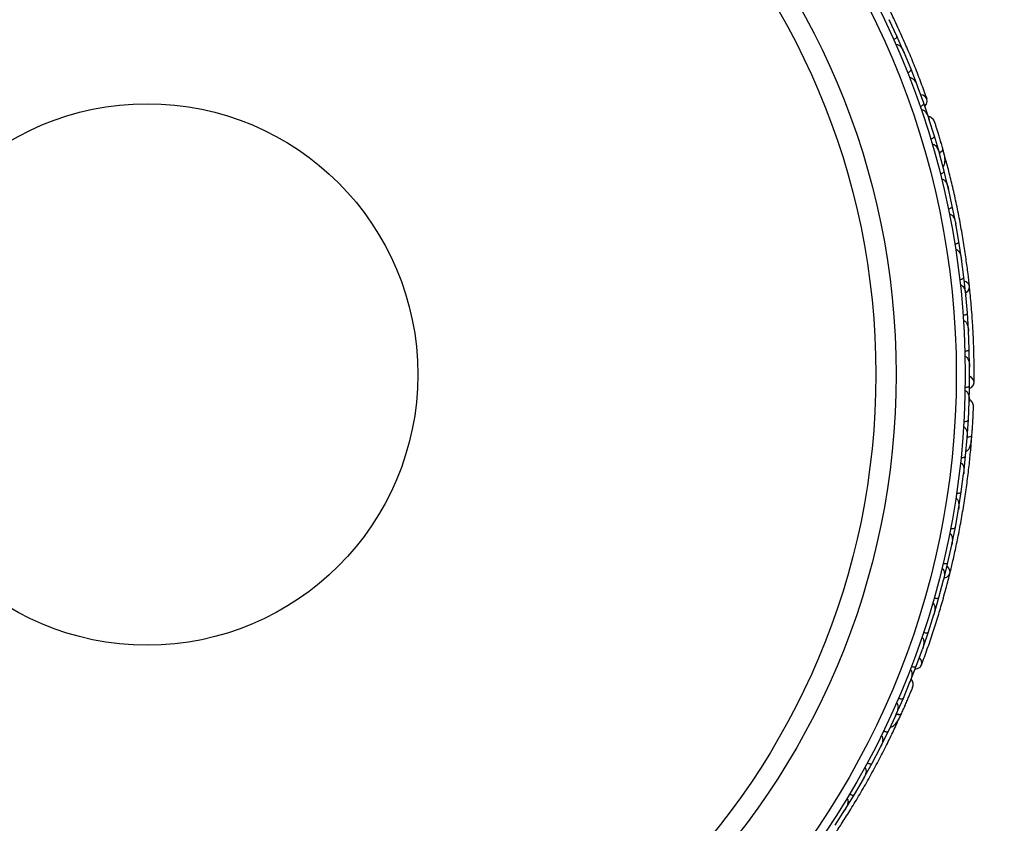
# Model space of a CAD drawing. Header units: millimetres. Extents: x 59 to 109, y 26 to 144.
# Tile 36 of 158: x 74.4 to 79.9, y 51.13 to 55.62. Entities that reach past the tile are written whole.
import ezdxf

# ---------------------------------------------------------------- set-up
doc = ezdxf.new("R2010")
doc.units = ezdxf.units.MM
doc.styles.add('SLDTEXTSTYLE0', font='TXT', dxfattribs={"width": 0.75})
doc.dimstyles.new('SLDDIMSTYLE2', dxfattribs={"dimtxt": 3.5, "dimasz": 3.302, "dimexe": 0, "dimexo": 0.0625, "dimgap": 0.875, "dimtad": 1, "dimlfac": 20, "dimrnd": 1e-09, "dimzin": 12, "dimdsep": 46, "dimtxsty": 'SLDTEXTSTYLE0', "dimsah": 1, "dimcen": 0.09, "dimadec": 0, "dimazin": 3, "dimtfac": 1, "dimtofl": 0, "dimtmove": 0, "dimatfit": 3, "dimfxl": 0, "dimfrac": 2, "dimtolj": 1, "dimtzin": 12, "dimarcsym": 0})

# ---------------------------------------------------------------- blocks, each defined once
blk = doc.blocks.new('_D_2')
at = {"color": 7, "linetype": 'Continuous', "lineweight": 18}
for p, q in [((75.8997, 58.7227), (102.5588, 58.7227)), ((101.5588, 58.7227), (101.5588, 26.2227)), ((75.8997, 26.2227), (102.5588, 26.2227))]:
    blk.add_line(p, q, dxfattribs=at)
for points in [[(101.5588, 58.7227), (101.0508, 55.4207), (102.0668, 55.4207)], [(101.5588, 26.2227), (102.0668, 29.5247), (101.0508, 29.5247)]]:
    blk.add_solid(points, dxfattribs=at)
at = {"color": 7, "linetype": 'Continuous', "lineweight": 18, "insert": (97.047, 39.7543), "char_height": 3.5, "attachment_point": 1, "rotation": 90, "style": 'SLDTEXTSTYLE0'}
blk.add_mtext('650', dxfattribs=at)

msp = doc.modelspace()

# ---------------------------------------------------------------- linework, layer by layer
at = {"color": 7, "linetype": 'Continuous', "lineweight": 25}
for p, q in [((79.30398, 55.53357), (79.26121, 55.62493)), ((79.26442, 55.61805), (79.26132, 55.62474)), ((79.34337, 55.44391), (79.30405, 55.53359)), ((79.38297, 55.3477), (79.3441, 55.44118)), ((79.34695, 55.43433), (79.34423, 55.44093)), ((79.41854, 55.25597), (79.38304, 55.34771)), ((79.45407, 55.15755), (79.41916, 55.25319)), ((79.42156, 55.24663), (79.41929, 55.25289)), ((79.48582, 55.06381), (79.45415, 55.15756)), ((79.48452, 55.06614), (79.48278, 55.07165)), ((79.51372, 54.97435), (79.48281, 55.0715)), ((79.54132, 54.8798), (79.5138, 54.97437)), ((79.54334, 54.8709), (79.54169, 54.87708)), ((79.56813, 54.77916), (79.54169, 54.87699)), ((79.57459, 54.85217), (79.56296, 54.89452)), ((79.59142, 54.68396), (79.56821, 54.77917)), ((79.6137, 54.58267), (79.59166, 54.68123)), ((79.59317, 54.67446), (79.59167, 54.68126)), ((79.63274, 54.48683), (79.61378, 54.58268)), ((79.65053, 54.38488), (79.63287, 54.48404)), ((79.63415, 54.47686), (79.6329, 54.48398)), ((79.66535, 54.28842), (79.65061, 54.38488)), ((79.67866, 54.18581), (79.66535, 54.28562)), ((79.66635, 54.27813), (79.66539, 54.28548)), ((79.68925, 54.08871), (79.67873, 54.1858)), ((79.69808, 53.98543), (79.68913, 54.08591)), ((79.68981, 54.07835), (79.68917, 54.0857)), ((79.70443, 53.88771), (79.69815, 53.98543)), ((79.70873, 53.78376), (79.70418, 53.8849)), ((79.70452, 53.87749), (79.70422, 53.88462)), ((79.71079, 53.68539), (79.70881, 53.78375)), ((79.71051, 53.58076), (79.71042, 53.68258)), ((79.71043, 53.67559), (79.71044, 53.68224)), ((79.70829, 53.48181), (79.71059, 53.58074)), ((79.70391, 53.38821), (79.70809, 53.49007)), ((79.70786, 53.48445), (79.70811, 53.49022)), ((79.6975, 53.28992), (79.70399, 53.3882)), ((79.68828, 53.18618), (79.6969, 53.28715)), ((79.69636, 53.28086), (79.69692, 53.28724)), ((79.71932, 53.25258), (79.72001, 53.2611)), ((79.67761, 53.08876), (79.68836, 53.18617)), ((79.6639, 52.98595), (79.67689, 53.0861)), ((79.676, 53.07923), (79.67692, 53.08613)), ((79.64901, 52.88938), (79.66397, 52.98593)), ((79.63086, 52.7875), (79.64818, 52.88672)), ((79.64692, 52.87953), (79.64819, 52.88665)), ((79.61179, 52.69178), (79.63093, 52.78747)), ((79.5892, 52.59081), (79.61084, 52.68916)), ((79.60921, 52.68177), (79.61082, 52.68901)), ((79.56595, 52.49594), (79.58927, 52.59078)), ((79.53892, 52.39588), (79.56488, 52.49335)), ((79.56292, 52.48602), (79.56484, 52.49314)), ((79.51146, 52.30187), (79.53899, 52.39584)), ((79.47995, 52.20272), (79.51027, 52.29932)), ((79.50805, 52.29224), (79.51021, 52.29904)), ((79.44824, 52.10958), (79.48002, 52.20268)), ((79.41219, 52.01135), (79.44693, 52.10706)), ((79.44455, 52.10049), (79.44684, 52.10674)), ((79.37626, 51.91913), (79.41226, 52.01131)), ((79.34014, 51.83267), (79.3789, 51.92697)), ((79.37676, 51.92176), (79.37897, 51.9271)), ((79.3005, 51.7425), (79.34021, 51.83264)), ((79.25635, 51.64817), (79.29898, 51.74011)), ((79.29632, 51.73438), (79.29903, 51.74018)), ((79.30823, 51.69995), (79.32654, 51.73987)), ((79.213, 51.56028), (79.25642, 51.64813)), ((79.16496, 51.46836), (79.21142, 51.55803)), ((79.20823, 51.55187), (79.21145, 51.55805)), ((79.11794, 51.38271), (79.16502, 51.46831)), ((79.06603, 51.29317), (79.11624, 51.38048)), ((79.1126, 51.37416), (79.11623, 51.38042)), ((79.01538, 51.20975), (79.06609, 51.29313)), ((78.95961, 51.12259), (79.01358, 51.20761)), ((79.00953, 51.20123), (79.01352, 51.20748))]:
    msp.add_line(p, q, dxfattribs=at)
at = {"color": 7, "linetype": 'Continuous', "lineweight": 25, "flags": 128}
for points in [[(79.46007, 55.14108), (79.46874, 55.15187), (79.47402, 55.16717), (79.47211, 55.18205), (79.46331, 55.19433), (79.4489, 55.2022), (79.43746, 55.20436)], [(79.54787, 54.94793), (79.54795, 54.9476), (79.54802, 54.94727)], [(79.6885, 54.09744), (79.70024, 54.10675), (79.70844, 54.12038), (79.70967, 54.13512), (79.70374, 54.14886), (79.69152, 54.1596), (79.68149, 54.16405)], [(79.71052, 53.56323), (79.72236, 53.57041), (79.73255, 53.58297), (79.73585, 53.59761), (79.73178, 53.61216), (79.72093, 53.62448), (79.71092, 53.63043)], [(79.56822, 52.50441), (79.58244, 52.50914), (79.59481, 52.51914), (79.601, 52.53257), (79.60013, 52.54751), (79.59232, 52.56178), (79.58442, 52.56939)], [(79.40621, 51.99488), (79.41978, 51.99757), (79.43366, 52.0059), (79.44177, 52.01852), (79.44292, 52.03359), (79.43694, 52.04888), (79.42956, 52.05789)], [(79.34931, 51.79048), (79.34916, 51.79017), (79.349, 51.78988)]]:
    msp.add_lwpolyline(points, dxfattribs=at)
at = {"color": 1, "linetype": 'Continuous', "lineweight": 25, "flags": 128}
for points in [[(79.54081, 54.8806), (79.54367, 54.88203), (79.55045, 54.88595), (79.55579, 54.8899), (79.55951, 54.89374), (79.56146, 54.89732), (79.56156, 54.90049)], [(79.6973, 53.29084), (79.70048, 53.29121), (79.70818, 53.29257), (79.71456, 53.29446), (79.71937, 53.2968), (79.72242, 53.29949), (79.7236, 53.30244)], [(79.30135, 51.74325), (79.30374, 51.74269), (79.31144, 51.74134), (79.31808, 51.74094), (79.3234, 51.74149), (79.32719, 51.74297), (79.3293, 51.74534)]]:
    msp.add_lwpolyline(points, dxfattribs=at)
at = {"color": 7, "linetype": 'Continuous', "lineweight": 25}
for radius in [4.575, 4.525, 4.188, 4.075, 1.51349]:
    msp.add_circle((75.11108, 53.64198), radius, dxfattribs=at)
for centre, start, end in [((79.55075, 54.84351), 325.6192, 11.09896), ((79.69396, 53.25259), 305.6192, 351.09896), ((79.2844, 51.70864), 285.6192, 331.09896)]:
    msp.add_arc(centre, 0.02567, start, end, dxfattribs=at)
for points, knots in [([(79.4725, 55.18103), (79.46209, 55.21003), (79.44231, 55.26518), (79.40647, 55.35758), (79.3699, 55.44648), (79.33036, 55.53696), (79.29624, 55.61152), (79.2733, 55.6582), (79.26665, 55.67173)], [0, 0, 0, 0, 0.2180556, 0.4147202, 0.5912036, 0.7489875, 0.9272426, 1, 1, 1, 1]), ([(79.28567, 55.51372), (79.28709, 55.5144), (79.29085, 55.5162), (79.29633, 55.51979), (79.30138, 55.52434), (79.30441, 55.52895), (79.30474, 55.53192), (79.30428, 55.53329), (79.30417, 55.53353), (79.30416, 55.53356)], [0, 0, 0, 0, 0.1157169, 0.3058088, 0.5011944, 0.7257089, 0.9503963, 0.9934905, 1, 1, 1, 1]), ([(79.29793, 55.48614), (79.29871, 55.48644), (79.30021, 55.48702), (79.30332, 55.48729), (79.30857, 55.4864), (79.31507, 55.48279), (79.32578, 55.47356), (79.33583, 55.45949), (79.34224, 55.44677), (79.34461, 55.44122), (79.34464, 55.44114)], [0, 0, 0, 0, 0.0336188, 0.0647198, 0.1259403, 0.2511281, 0.3754616, 0.735616, 0.9964191, 1, 1, 1, 1]), ([(79.36381, 55.32868), (79.36401, 55.32876), (79.36662, 55.32981), (79.3715, 55.33222), (79.37738, 55.33626), (79.38176, 55.34069), (79.38365, 55.3446), (79.38349, 55.3468), (79.38317, 55.34763), (79.38316, 55.34766)], [0, 0, 0, 0, 0.01636109, 0.20688497, 0.39854552, 0.59943138, 0.8309806, 0.99348164, 1, 1, 1, 1]), ([(79.37494, 55.30032), (79.37599, 55.30065), (79.37734, 55.30108), (79.38025, 55.30121), (79.38522, 55.30031), (79.39184, 55.29629), (79.40223, 55.28646), (79.4117, 55.27187), (79.41754, 55.25889), (79.41968, 55.25319), (79.41971, 55.25311)], [0, 0, 0, 0, 0.0439924, 0.0565425, 0.1182118, 0.2485839, 0.3779124, 0.7339208, 0.9964229, 1, 1, 1, 1]), ([(79.43408, 55.13942), (79.43555, 55.13997), (79.43944, 55.14143), (79.44522, 55.14451), (79.45066, 55.14859), (79.4541, 55.15289), (79.45469, 55.1558), (79.45436, 55.1572), (79.45427, 55.15745), (79.45426, 55.15748)], [0, 0, 0, 0, 0.1152798, 0.3056806, 0.5012898, 0.7256609, 0.9501956, 0.9934701, 1, 1, 1, 1]), ([(79.44047, 55.12083), (79.44086, 55.12096), (79.4423, 55.12143), (79.44542, 55.12164), (79.4506, 55.12033), (79.45998, 55.11432), (79.46919, 55.10253), (79.47755, 55.08712), (79.48154, 55.07694), (79.48326, 55.07168), (79.48329, 55.0716)], [0, 0, 0, 0, 0.0165279, 0.0607653, 0.1238722, 0.2334997, 0.5249132, 0.7588895, 0.9964268, 1, 1, 1, 1]), ([(79.51556, 55.05289), (79.5138, 55.0567), (79.51036, 55.06417), (79.5022, 55.07314), (79.493, 55.07935), (79.48521, 55.08323), (79.48045, 55.08363), (79.47909, 55.08374)], [0, 0, 0, 0, 0.25091, 0.490928, 0.714443, 0.9181712, 1, 1, 1, 1]), ([(79.56244, 54.89738), (79.55982, 54.9066), (79.55459, 54.925), (79.54627, 54.95341), (79.53815, 54.98058), (79.53063, 55.00513), (79.52417, 55.02586), (79.51927, 55.04133), (79.51611, 55.05122), (79.51571, 55.05239), (79.51552, 55.05297)], [0, 0, 0, 0, 0.1253341, 0.2502351, 0.3757048, 0.5015073, 0.6270811, 0.7524027, 0.8783335, 1, 1, 1, 1]), ([(79.52411, 55.0261), (79.52185, 55.03325), (79.51734, 55.04756), (79.51617, 55.05105), (79.51559, 55.05279)], [0, 0, 0, 0, 0.49978944, 1, 1, 1, 1]), ([(79.49293, 54.95726), (79.49443, 54.95775), (79.49838, 54.95905), (79.50429, 54.96189), (79.50989, 54.96574), (79.5135, 54.9699), (79.51421, 54.97279), (79.51394, 54.9742), (79.51386, 54.97445), (79.51385, 54.97449)], [0, 0, 0, 0, 0.1153787, 0.305714, 0.5012752, 0.7256734, 0.9502371, 0.9934744, 1, 1, 1, 1]), ([(79.50166, 54.92785), (79.50232, 54.92802), (79.50405, 54.92846), (79.5076, 54.92827), (79.51313, 54.92622), (79.52328, 54.91804), (79.53387, 54.90112), (79.53982, 54.88547), (79.54216, 54.87712), (79.54218, 54.87704)], [0, 0, 0, 0, 0.0273886, 0.0721385, 0.1418849, 0.2690946, 0.6203421, 0.9964192, 1, 1, 1, 1]), ([(79.53967, 54.8817), (79.54017, 54.88189), (79.54559, 54.88404), (79.55326, 54.88876), (79.5607, 54.895), (79.562, 54.89875), (79.56159, 54.90038), (79.56156, 54.90049)], [0, 0, 0, 0, 0.0316493, 0.3464731, 0.6613851, 0.9762941, 1, 1, 1, 1]), ([(79.5528, 54.93098), (79.55278, 54.93108), (79.55117, 54.93678), (79.5495, 54.94241), (79.54787, 54.94794)], [0, 0, 0, 0, 0.01740373, 1, 1, 1, 1]), ([(79.56155, 54.80292), (79.56304, 54.80454), (79.56796, 54.80989), (79.57371, 54.82719), (79.57336, 54.85765), (79.56557, 54.88593), (79.56155, 54.90053)], [0, 0, 0, 0, 0.0722062, 0.2380923, 0.6065513, 1, 1, 1, 1]), ([(79.70989, 54.13349), (79.70735, 54.15639), (79.70228, 54.2021), (79.69116, 54.28712), (79.67709, 54.38021), (79.66009, 54.47899), (79.64043, 54.57935), (79.61913, 54.67698), (79.59692, 54.76933), (79.58289, 54.82225), (79.57587, 54.84873)], [0, 0, 0, 0, 0.1251424, 0.2497929, 0.374676, 0.4998622, 0.6249666, 0.7502587, 0.8750633, 1, 1, 1, 1]), ([(79.54663, 54.76294), (79.54814, 54.76336), (79.55215, 54.76449), (79.55818, 54.76707), (79.56393, 54.77068), (79.56773, 54.77468), (79.56856, 54.77755), (79.56835, 54.77898), (79.56828, 54.77923), (79.56827, 54.77926)], [0, 0, 0, 0, 0.11561, 0.3057804, 0.5012224, 0.7256982, 0.9503445, 0.9934853, 1, 1, 1, 1]), ([(79.55396, 54.73351), (79.55491, 54.73369), (79.55698, 54.73407), (79.56098, 54.73337), (79.56689, 54.73039), (79.57774, 54.71948), (79.58625, 54.70205), (79.59079, 54.68708), (79.59214, 54.68124), (79.59216, 54.68116)], [0, 0, 0, 0, 0.03885738, 0.08481202, 0.16293798, 0.31269578, 0.73690509, 0.9964149, 1, 1, 1, 1]), ([(79.59152, 54.56734), (79.59174, 54.56739), (79.59449, 54.56798), (79.59972, 54.56951), (79.6062, 54.57247), (79.61128, 54.57609), (79.61381, 54.57962), (79.61404, 54.58182), (79.61386, 54.5827), (79.61386, 54.58273)], [0, 0, 0, 0, 0.016652, 0.2070285, 0.3985507, 0.5993597, 0.831024, 0.9934916, 1, 1, 1, 1]), ([(79.59751, 54.53785), (79.59758, 54.53786), (79.59881, 54.53813), (79.60159, 54.5382), (79.60639, 54.53663), (79.61412, 54.53089), (79.62212, 54.51901), (79.62909, 54.50239), (79.63219, 54.49028), (79.63335, 54.48406), (79.63336, 54.48398)], [0, 0, 0, 0, 0.0028352, 0.050977, 0.1103366, 0.2078119, 0.4531845, 0.7216401, 0.9964148, 1, 1, 1, 1]), ([(79.6277, 54.37049), (79.62793, 54.37053), (79.63071, 54.371), (79.636, 54.3723), (79.6426, 54.37498), (79.64783, 54.37837), (79.65051, 54.38179), (79.65083, 54.38399), (79.6507, 54.38487), (79.65069, 54.3849)], [0, 0, 0, 0, 0.0167419, 0.2070718, 0.3985504, 0.5993354, 0.8310375, 0.9934948, 1, 1, 1, 1]), ([(79.63238, 54.34086), (79.6327, 54.34091), (79.63378, 54.34107), (79.63627, 54.34099), (79.63988, 54.33985), (79.64559, 54.33607), (79.65114, 54.32921), (79.66029, 54.3125), (79.66415, 54.29742), (79.66583, 54.28558), (79.66585, 54.2855)], [0, 0, 0, 0, 0.0130732, 0.044023, 0.1002245, 0.1663566, 0.3297208, 0.4739231, 0.9964125, 1, 1, 1, 1]), ([(79.65523, 54.1724), (79.65679, 54.17262), (79.66091, 54.17321), (79.66722, 54.17498), (79.6734, 54.17781), (79.67768, 54.1813), (79.67888, 54.18403), (79.67886, 54.18549), (79.67883, 54.18575), (79.67882, 54.18578)], [0, 0, 0, 0, 0.1158119, 0.3058371, 0.5011744, 0.7257197, 0.95044, 0.9934949, 1, 1, 1, 1]), ([(79.65861, 54.14256), (79.65919, 54.14261), (79.661, 54.14276), (79.6643, 54.14202), (79.67067, 54.13843), (79.67647, 54.13078), (79.68523, 54.11311), (79.68845, 54.09775), (79.68962, 54.08582), (79.68963, 54.08574)], [0, 0, 0, 0, 0.02335004, 0.07346177, 0.13469803, 0.32555297, 0.4727956, 0.99641145, 1, 1, 1, 1]), ([(79.73586, 53.59652), (79.736, 53.62733), (79.73627, 53.68592), (79.7342, 53.78501), (79.73024, 53.88106), (79.72403, 53.9796), (79.71747, 54.06133), (79.71187, 54.11304), (79.71025, 54.12803)], [0, 0, 0, 0, 0.2180556, 0.4147202, 0.5912036, 0.7489875, 0.9272426, 1, 1, 1, 1]), ([(79.67409, 53.97305), (79.67565, 53.9732), (79.6798, 53.97361), (79.68618, 53.9751), (79.69248, 53.97766), (79.69691, 53.98095), (79.69823, 53.98363), (79.69827, 53.98507), (79.69825, 53.98533), (79.69825, 53.98537)], [0, 0, 0, 0, 0.1157169, 0.3058088, 0.5011944, 0.7257089, 0.9503963, 0.9934905, 1, 1, 1, 1]), ([(79.67617, 53.94294), (79.67701, 53.94295), (79.67862, 53.94298), (79.68163, 53.94217), (79.68626, 53.93955), (79.69113, 53.93392), (79.69804, 53.92159), (79.70267, 53.90494), (79.70435, 53.89078), (79.70467, 53.88476), (79.70467, 53.88468)], [0, 0, 0, 0, 0.0336188, 0.0647198, 0.1259403, 0.2511281, 0.3754616, 0.735616, 0.9964191, 1, 1, 1, 1]), ([(79.68422, 53.77244), (79.68444, 53.77245), (79.68725, 53.77254), (79.69267, 53.77314), (79.69957, 53.77492), (79.7052, 53.77758), (79.70832, 53.78061), (79.70892, 53.78274), (79.7089, 53.78362), (79.7089, 53.78366)], [0, 0, 0, 0, 0.0163611, 0.206885, 0.3985455, 0.5994314, 0.8309806, 0.9934816, 1, 1, 1, 1]), ([(79.68499, 53.74198), (79.68609, 53.74194), (79.6875, 53.74188), (79.69028, 53.741), (79.69465, 53.73846), (79.69949, 53.73242), (79.70589, 53.71963), (79.70979, 53.70268), (79.71085, 53.68848), (79.7109, 53.68239), (79.7109, 53.68231)], [0, 0, 0, 0, 0.04399244, 0.05654248, 0.11821178, 0.24858393, 0.3779124, 0.73392078, 0.99642285, 1, 1, 1, 1]), ([(79.68552, 53.57056), (79.68709, 53.57057), (79.69125, 53.57061), (79.69774, 53.57153), (79.70424, 53.57351), (79.70895, 53.57637), (79.7105, 53.57891), (79.71067, 53.58034), (79.71067, 53.5806), (79.71067, 53.58063)], [0, 0, 0, 0, 0.1152798, 0.3056806, 0.5012898, 0.7256609, 0.9501956, 0.9934701, 1, 1, 1, 1]), ([(79.68517, 53.55091), (79.68559, 53.55089), (79.6871, 53.55085), (79.6901, 53.54997), (79.69453, 53.54697), (79.70128, 53.53811), (79.7059, 53.52389), (79.70849, 53.50655), (79.70875, 53.49561), (79.70857, 53.49008), (79.70857, 53.49)], [0, 0, 0, 0, 0.0165279, 0.0607653, 0.1238722, 0.2334997, 0.5249132, 0.7588895, 0.9964268, 1, 1, 1, 1]), ([(79.7325, 53.46138), (79.73215, 53.46557), (79.73147, 53.47376), (79.72687, 53.48498), (79.72034, 53.49396), (79.71436, 53.50027), (79.71002, 53.50227), (79.70878, 53.50285)], [0, 0, 0, 0, 0.25091, 0.490928, 0.714443, 0.9181712, 1, 1, 1, 1]), ([(79.72336, 53.29922), (79.72406, 53.30877), (79.72544, 53.32786), (79.72734, 53.3574), (79.72899, 53.38571), (79.73033, 53.41134), (79.73135, 53.43304), (79.73203, 53.44925), (79.73244, 53.45962), (79.73247, 53.46086), (79.73249, 53.46147)], [0, 0, 0, 0, 0.1253341, 0.2502351, 0.3757048, 0.5015073, 0.6270811, 0.7524027, 0.8783335, 1, 1, 1, 1]), ([(79.73137, 53.43328), (79.73169, 53.44077), (79.73234, 53.45576), (79.73245, 53.45944), (79.7325, 53.46128)], [0, 0, 0, 0, 0.49978944, 1, 1, 1, 1]), ([(79.67853, 53.37926), (79.6801, 53.37921), (79.68426, 53.37908), (79.69078, 53.37973), (79.69736, 53.38143), (79.70218, 53.3841), (79.70384, 53.38657), (79.70406, 53.388), (79.70408, 53.38826), (79.70408, 53.38829)], [0, 0, 0, 0, 0.1153787, 0.305714, 0.5012752, 0.7256734, 0.9502371, 0.9934744, 1, 1, 1, 1]), ([(79.67667, 53.34864), (79.67734, 53.34857), (79.67913, 53.34839), (79.6824, 53.347), (79.68689, 53.34318), (79.69364, 53.33202), (79.6978, 53.3125), (79.69804, 53.29576), (79.69737, 53.28711), (79.69737, 53.28703)], [0, 0, 0, 0, 0.0273886, 0.0721385, 0.1418849, 0.2690946, 0.6203421, 0.9964192, 1, 1, 1, 1]), ([(79.72553, 53.32991), (79.72565, 53.3316), (79.72616, 53.33901), (79.72661, 53.34618), (79.72696, 53.35171)], [0, 0, 0, 0, 0.2287199, 1, 1, 1, 1]), ([(79.60066, 52.53096), (79.6061, 52.55335), (79.61697, 52.59803), (79.6356, 52.68174), (79.65422, 52.77403), (79.67202, 52.87266), (79.68788, 52.97369), (79.70125, 53.07272), (79.71197, 53.1671), (79.71689, 53.22163), (79.71935, 53.2489)], [0, 0, 0, 0, 0.1251424, 0.2497929, 0.374676, 0.4998622, 0.6249666, 0.7502587, 0.8750633, 1, 1, 1, 1]), ([(79.69022, 53.21076), (79.69218, 53.21177), (79.69862, 53.21512), (79.70994, 53.22941), (79.72003, 53.25814), (79.72239, 53.28738), (79.7236, 53.30248)], [0, 0, 0, 0, 0.0722062, 0.2380923, 0.6065513, 1, 1, 1, 1]), ([(79.69661, 53.29227), (79.69714, 53.29228), (79.70296, 53.29244), (79.71179, 53.29426), (79.72091, 53.29757), (79.72342, 53.30066), (79.72359, 53.30232), (79.7236, 53.30244)], [0, 0, 0, 0, 0.0316493, 0.3464731, 0.6613851, 0.9762941, 1, 1, 1, 1]), ([(79.71998, 53.26109), (79.71999, 53.26107), (79.72014, 53.26075), (79.72042, 53.26471), (79.72131, 53.27339), (79.72244, 53.28723), (79.72324, 53.29823), (79.72348, 53.30147)], [0, 0, 0, 0, 0.0063417, 0.1391324, 0.4541713, 0.8392735, 1, 1, 1, 1]), ([(79.65935, 53.14813), (79.6603, 53.14797), (79.66238, 53.14762), (79.6659, 53.14559), (79.67043, 53.14077), (79.6769, 53.12681), (79.67893, 53.10753), (79.67807, 53.0919), (79.67735, 53.08595), (79.67734, 53.08587)], [0, 0, 0, 0, 0.0388574, 0.084812, 0.162938, 0.3126958, 0.7369051, 0.9964149, 1, 1, 1, 1]), ([(79.66252, 53.17829), (79.66409, 53.17817), (79.66825, 53.17786), (79.67479, 53.17822), (79.68143, 53.17964), (79.68637, 53.18211), (79.68813, 53.18452), (79.68842, 53.18593), (79.68844, 53.18619), (79.68845, 53.18623)], [0, 0, 0, 0, 0.11561, 0.3057804, 0.5012224, 0.7256982, 0.9503445, 0.9934853, 1, 1, 1, 1]), ([(79.63781, 52.97914), (79.63803, 52.97911), (79.64082, 52.97872), (79.64626, 52.97837), (79.65336, 52.97893), (79.65937, 52.98059), (79.66296, 52.98305), (79.66392, 52.98504), (79.66406, 52.98592), (79.66406, 52.98596)], [0, 0, 0, 0, 0.01665195, 0.20702847, 0.39855075, 0.59935968, 0.83102403, 0.99349163, 1, 1, 1, 1]), ([(79.63335, 52.94937), (79.63342, 52.94936), (79.63467, 52.94919), (79.63731, 52.9483), (79.64128, 52.94519), (79.64658, 52.93716), (79.65003, 52.92325), (79.6509, 52.90525), (79.64967, 52.89281), (79.64863, 52.88657), (79.64862, 52.88649)], [0, 0, 0, 0, 0.0028352, 0.050977, 0.1103366, 0.2078119, 0.4531845, 0.7216401, 0.9964148, 1, 1, 1, 1]), ([(79.60449, 52.78178), (79.60471, 52.78174), (79.60748, 52.78123), (79.6129, 52.78064), (79.62002, 52.7809), (79.62609, 52.7823), (79.62979, 52.7846), (79.63084, 52.78655), (79.63101, 52.78742), (79.63101, 52.78746)], [0, 0, 0, 0, 0.0167419, 0.2070718, 0.3985504, 0.5993354, 0.8310375, 0.9934948, 1, 1, 1, 1]), ([(79.59875, 52.75234), (79.59907, 52.75227), (79.60013, 52.75206), (79.60244, 52.75113), (79.60545, 52.74882), (79.60952, 52.74331), (79.61239, 52.73497), (79.61527, 52.71614), (79.61375, 52.70065), (79.61127, 52.68895), (79.61126, 52.68887)], [0, 0, 0, 0, 0.0130732, 0.044023, 0.1002245, 0.1663566, 0.3297208, 0.4739231, 0.9964125, 1, 1, 1, 1]), ([(79.5626, 52.58622), (79.56414, 52.58589), (79.56822, 52.58504), (79.57475, 52.58455), (79.58153, 52.58509), (79.58674, 52.5869), (79.5888, 52.58906), (79.58928, 52.59044), (79.58934, 52.59069), (79.58935, 52.59072)], [0, 0, 0, 0, 0.1158119, 0.3058371, 0.5011744, 0.7257197, 0.95044, 0.9934949, 1, 1, 1, 1]), ([(79.55557, 52.55702), (79.55613, 52.55687), (79.55788, 52.55639), (79.56073, 52.55458), (79.56549, 52.54901), (79.56833, 52.53985), (79.57051, 52.52024), (79.56829, 52.50471), (79.5653, 52.4931), (79.56528, 52.49302)], [0, 0, 0, 0, 0.02335, 0.0734618, 0.134698, 0.325553, 0.4727956, 0.9964114, 1, 1, 1, 1]), ([(79.4414, 52.0175), (79.45207, 52.0464), (79.47237, 52.10136), (79.50431, 52.19518), (79.53344, 52.28679), (79.56131, 52.38152), (79.5831, 52.46057), (79.59553, 52.51107), (79.59913, 52.52571)], [0, 0, 0, 0, 0.21805555, 0.41472016, 0.59120361, 0.74898753, 0.9272426, 1, 1, 1, 1]), ([(79.51214, 52.39244), (79.51366, 52.39205), (79.5177, 52.39102), (79.5242, 52.39024), (79.531, 52.39048), (79.53628, 52.39206), (79.53844, 52.39413), (79.53897, 52.39547), (79.53904, 52.39572), (79.53905, 52.39576)], [0, 0, 0, 0, 0.1157169, 0.3058088, 0.5011944, 0.7257089, 0.9503963, 0.9934905, 1, 1, 1, 1]), ([(79.5038, 52.36343), (79.50459, 52.36316), (79.50611, 52.36264), (79.50867, 52.36085), (79.51212, 52.3568), (79.51478, 52.34984), (79.51704, 52.3359), (79.5157, 52.31866), (79.51244, 52.30479), (79.51068, 52.29902), (79.51066, 52.29894)], [0, 0, 0, 0, 0.0336188, 0.0647198, 0.1259403, 0.2511281, 0.3754616, 0.735616, 0.9964191, 1, 1, 1, 1]), ([(79.45305, 52.20046), (79.45326, 52.2004), (79.45593, 52.19953), (79.46122, 52.19823), (79.46832, 52.19754), (79.47452, 52.19812), (79.47849, 52.19991), (79.47978, 52.20169), (79.48006, 52.20253), (79.48007, 52.20257)], [0, 0, 0, 0, 0.0163611, 0.206885, 0.3985455, 0.5994314, 0.8309806, 0.9934816, 1, 1, 1, 1]), ([(79.44335, 52.17158), (79.44437, 52.17117), (79.44568, 52.17063), (79.44799, 52.16885), (79.45122, 52.16497), (79.45371, 52.15764), (79.45534, 52.14343), (79.45322, 52.12617), (79.44935, 52.11246), (79.44732, 52.10672), (79.4473, 52.10665)], [0, 0, 0, 0, 0.04399244, 0.05654248, 0.11821178, 0.24858393, 0.3779124, 0.73392078, 0.99642285, 1, 1, 1, 1]), ([(79.37818, 51.99197), (79.37856, 51.99181), (79.37996, 51.99125), (79.38249, 51.9894), (79.38562, 51.98507), (79.38893, 51.97444), (79.38841, 51.95949), (79.38491, 51.94231), (79.38142, 51.93194), (79.37936, 51.92681), (79.37933, 51.92673)], [0, 0, 0, 0, 0.0165279, 0.0607653, 0.1238722, 0.2334997, 0.5249132, 0.7588895, 0.9964268, 1, 1, 1, 1]), ([(79.38522, 52.01031), (79.3867, 52.00979), (79.39063, 52.00841), (79.39704, 52.00705), (79.40383, 52.00668), (79.40923, 52.00777), (79.41155, 52.00962), (79.4122, 52.0109), (79.41229, 52.01115), (79.4123, 52.01118)], [0, 0, 0, 0, 0.1152798, 0.3056806, 0.5012898, 0.7256609, 0.9501956, 0.9934701, 1, 1, 1, 1]), ([(79.39202, 51.89165), (79.39313, 51.89571), (79.3953, 51.90364), (79.39481, 51.91575), (79.39175, 51.92642), (79.38828, 51.9344), (79.38489, 51.93777), (79.38392, 51.93873)], [0, 0, 0, 0, 0.25091, 0.490928, 0.714443, 0.9181712, 1, 1, 1, 1]), ([(79.32798, 51.74239), (79.3319, 51.75114), (79.33972, 51.7686), (79.35161, 51.79571), (79.36285, 51.82174), (79.37287, 51.84538), (79.38125, 51.86541), (79.38744, 51.88041), (79.39137, 51.89002), (79.39182, 51.89117), (79.39205, 51.89174)], [0, 0, 0, 0, 0.1253341, 0.2502351, 0.3757048, 0.5015073, 0.6270811, 0.7524027, 0.8783335, 1, 1, 1, 1]), ([(79.38135, 51.86563), (79.38422, 51.87256), (79.38996, 51.88643), (79.39131, 51.88985), (79.39199, 51.89156)], [0, 0, 0, 0, 0.4997894, 1, 1, 1, 1]), ([(79.31323, 51.83294), (79.31469, 51.83236), (79.31855, 51.83081), (79.3249, 51.82919), (79.33166, 51.82854), (79.33711, 51.82941), (79.33951, 51.83116), (79.34021, 51.83242), (79.34031, 51.83266), (79.34032, 51.83269)], [0, 0, 0, 0, 0.1153787, 0.305714, 0.5012752, 0.7256734, 0.9502371, 0.9934744, 1, 1, 1, 1]), ([(79.301, 51.8048), (79.30161, 51.80451), (79.30323, 51.80373), (79.30583, 51.8013), (79.30874, 51.79618), (79.31126, 51.78339), (79.3085, 51.76362), (79.303, 51.74781), (79.29942, 51.73991), (79.29938, 51.73984)], [0, 0, 0, 0, 0.02738856, 0.07213853, 0.14188493, 0.26909457, 0.6203421, 0.99641921, 1, 1, 1, 1]), ([(79.34219, 51.77432), (79.34224, 51.77442), (79.34467, 51.77982), (79.34701, 51.7852), (79.34932, 51.79049)], [0, 0, 0, 0, 0.0174037, 1, 1, 1, 1]), ([(79.26658, 51.6706), (79.26876, 51.67089), (79.27597, 51.67183), (79.29149, 51.68138), (79.3108, 51.70494), (79.32301, 51.73161), (79.32932, 51.74538)], [0, 0, 0, 0, 0.0722062, 0.2380923, 0.6065513, 1, 1, 1, 1]), ([(79.30146, 51.74469), (79.30163, 51.74463), (79.30681, 51.74292), (79.31539, 51.74171), (79.32511, 51.74168), (79.32852, 51.74373), (79.32925, 51.74523), (79.3293, 51.74534)], [0, 0, 0, 0, 0.0108918, 0.332464, 0.6541266, 0.975786, 1, 1, 1, 1]), ([(78.94991, 51.06244), (78.96269, 51.08161), (78.98819, 51.11989), (79.03431, 51.19217), (79.08338, 51.27252), (79.13384, 51.35912), (79.1833, 51.44863), (79.22973, 51.53712), (79.27208, 51.62214), (79.29536, 51.6717), (79.307, 51.69649)], [0, 0, 0, 0, 0.1251424, 0.2497929, 0.374676, 0.4998622, 0.6249666, 0.7502587, 0.8750633, 1, 1, 1, 1]), ([(79.21615, 51.62232), (79.21699, 51.62184), (79.21883, 51.6208), (79.22144, 51.61769), (79.22405, 51.61161), (79.22535, 51.59628), (79.22066, 51.57746), (79.21451, 51.56307), (79.2118, 51.55772), (79.21176, 51.55765)], [0, 0, 0, 0, 0.0388574, 0.084812, 0.162938, 0.3126958, 0.7369051, 0.9964149, 1, 1, 1, 1]), ([(79.22945, 51.64957), (79.23088, 51.64892), (79.23468, 51.6472), (79.24095, 51.64531), (79.24768, 51.64437), (79.25316, 51.64501), (79.25564, 51.64666), (79.25639, 51.64789), (79.25651, 51.64813), (79.25652, 51.64816)], [0, 0, 0, 0, 0.11561, 0.3057804, 0.5012224, 0.7256982, 0.9503445, 0.9934853, 1, 1, 1, 1]), ([(79.12374, 51.44443), (79.1238, 51.4444), (79.12492, 51.44382), (79.12709, 51.44208), (79.12976, 51.43779), (79.132, 51.42843), (79.13048, 51.41418), (79.12514, 51.39697), (79.11973, 51.38571), (79.11662, 51.38019), (79.11658, 51.38012)], [0, 0, 0, 0, 0.0028352, 0.050977, 0.1103366, 0.2078119, 0.4531845, 0.7216401, 0.9964148, 1, 1, 1, 1]), ([(79.13811, 51.47088), (79.13831, 51.47077), (79.1408, 51.46945), (79.14579, 51.46726), (79.15265, 51.46537), (79.15887, 51.46487), (79.16308, 51.46595), (79.16467, 51.4675), (79.1651, 51.46828), (79.16511, 51.46831)], [0, 0, 0, 0, 0.016652, 0.2070285, 0.3985507, 0.5993597, 0.831024, 0.9934916, 1, 1, 1, 1]), ([(79.02384, 51.27112), (79.02411, 51.27095), (79.02504, 51.27038), (79.0269, 51.26872), (79.02893, 51.26552), (79.03087, 51.25895), (79.03071, 51.25014), (79.02698, 51.23145), (79.02025, 51.21742), (79.01393, 51.20727), (79.01388, 51.2072)], [0, 0, 0, 0, 0.0130732, 0.044023, 0.1002245, 0.1663566, 0.3297208, 0.4739231, 0.9964125, 1, 1, 1, 1]), ([(79.0393, 51.29682), (79.03949, 51.29671), (79.04192, 51.29528), (79.04681, 51.29288), (79.05359, 51.29068), (79.05978, 51.28992), (79.06403, 51.29082), (79.06569, 51.29229), (79.06615, 51.29305), (79.06617, 51.29308)], [0, 0, 0, 0, 0.0167419, 0.2070718, 0.3985504, 0.5993354, 0.8310375, 0.9934948, 1, 1, 1, 1])]:
    msp.add_open_spline(points, degree=3, knots=knots, dxfattribs=at)

# ---------------------------------------------------------------- dimensions: what is measured, and where the dimension line sits
at = {"color": 7, "linetype": 'Continuous', "lineweight": 18}
dim = msp.add_linear_dim(base=(101.55876, 26.22274), p1=(74.89966, 58.72274), p2=(74.89966, 26.22274), angle=90, dimstyle='SLDDIMSTYLE2', dxfattribs=at)
dim.commit()
dim.dimension.update_dxf_attribs({"geometry": '_D_2', "text_midpoint": (101.55876, 43.63346), "dimtype": 160})

doc.saveas('drawing.dxf')
